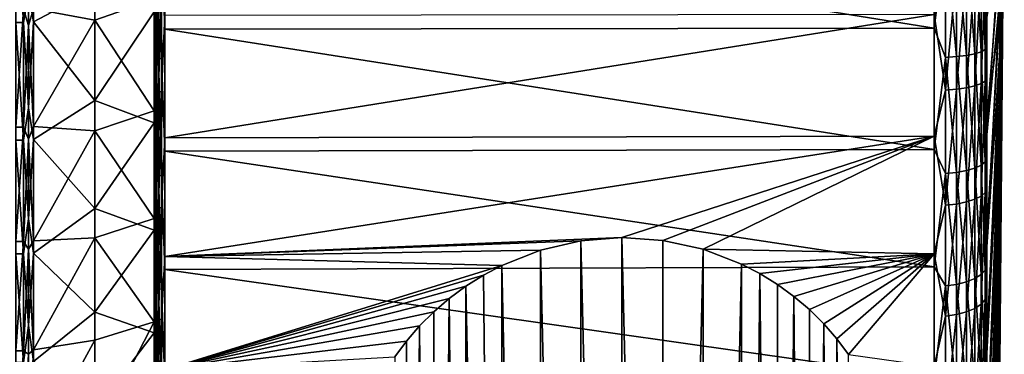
# Model space of a CAD drawing. Header units: metres. Extents: x -25 to 70, y -235 to 25.
# Tile 78 of 89: x 51.07 to 69.6, y -9.75 to -3.47. Entities that reach past the tile are written whole.
import ezdxf

# ---------------------------------------------------------------- set-up
doc = ezdxf.new("R2010")
doc.units = ezdxf.units.M
doc.layers.add('solid_10481012', color=7, linetype='CONTINUOUS')

msp = doc.modelspace()

# ---------------------------------------------------------------- linework, layer by layer
at = {"layer": 'solid_10481012'}
for points in [[(69.598061, 0, 88), (69.515488, -3.319865, 97.38398), (69.515488, -4.314991, 96.970032)], [(69.598061, 0, 88), (69.515488, -4.314991, 96.970032), (69.515488, -5.259527, 96.45092)], [(69.598061, 0, 88), (69.515488, -5.259527, 96.45092), (69.515488, -6.142401, 95.832726)], [(69.598061, 0, 88), (69.515488, -6.142401, 95.832726), (69.515488, -6.95326, 95.122696)], [(69.598061, 0, 88), (69.515488, -6.95326, 95.122696), (69.515488, -7.682599, 94.329163)], [(69.598061, 0, 88), (69.515488, -7.682599, 94.329163), (69.515488, -8.321866, 93.461426)], [(69.598061, 0, 88), (69.515488, -8.321866, 93.461426), (69.515488, -8.863566, 92.529663)], [(69.598061, 0, 88), (69.515488, -8.863566, 92.529663), (69.515488, -9.301351, 91.544785)], [(69.598061, 0, 88), (69.515488, -9.301351, 91.544785), (69.515488, -9.630085, 90.518356)], [(69.598061, 0, 88), (69.515488, -9.630085, 90.518356), (69.515488, -9.845915, 89.462395)], [(69.598061, 0, 88), (69.515488, -9.845915, 89.462395), (69.515488, -9.94631, 88.38929)], [(69.598061, 0, 88), (69.515488, -9.94631, 88.38929), (69.515488, -9.930095, 87.311623)], [(69.598061, 0, 88), (69.515488, -9.930095, 87.311623), (69.515488, -9.797458, 86.242027)], [(69.598061, 0, 88), (69.515488, -9.797458, 86.242027), (69.515488, -9.549954, 85.193039)], [(69.598061, 0, 88), (69.515488, -9.549954, 85.193039), (69.515488, -9.190487, 84.176964)], [(69.598061, 0, 88), (69.515488, -9.190487, 84.176964), (69.515488, -8.723269, 83.205711)], [(69.598061, 0, 88), (69.515488, -8.723269, 83.205711), (69.515488, -8.153778, 82.290665)], [(69.515488, -7.488693, 81.442551), (69.598061, 0, 88), (69.515488, -8.153778, 82.290665)], [(69.515488, -6.735809, 80.671326), (69.598061, 0, 88), (69.515488, -7.488693, 81.442551)], [(69.515488, -5.903954, 79.986015), (69.598061, 0, 88), (69.515488, -6.735809, 80.671326)], [(69.515488, -5.002881, 79.394661), (69.598061, 0, 88), (69.515488, -5.903954, 79.986015)], [(69.515488, -4.043153, 78.904198), (69.598061, 0, 88), (69.515488, -5.002881, 79.394661)], [(69.515488, -3.036023, 78.520378), (69.598061, 0, 88), (69.515488, -4.043153, 78.904198)], [(51.138058, -3.516376, 68.05764), (50.998062, -3.516376, 68.05764), (50.998062, -1.26143, 67.78933)], [(51.138058, -1.26143, 67.78933), (51.138058, -3.516376, 68.05764), (50.998062, -1.26143, 67.78933)], [(51.236229, -2.973629, 67.979362), (51.138058, -3.516376, 68.05764), (51.138058, -1.26143, 67.78933)], [(51.236229, -2.973629, 67.979362), (51.330578, -1.259028, 67.827805), (51.330578, -3.509681, 68.095612)], [(51.330578, -3.509681, 68.095612), (51.330578, -1.259028, 67.827805), (52.480213, -2.893145, 68.52124)], [(53.598061, -1.276983, 67.53981), (53.607693, -1.277011, 67.53981), (53.607693, -3.559797, 67.81144)], [(53.598061, -1.276983, 67.53981), (53.607693, -3.559797, 67.81144), (53.598061, -3.559783, 67.81144)], [(53.598061, -3.318078, 69.182182), (53.598061, -1.276983, 67.53981), (53.598061, -3.559783, 67.81144)], [(53.607693, -1.277011, 67.53981), (53.598061, -1.280086, 67.478577), (53.598061, -3.569817, 67.750954)], [(53.607693, -3.559797, 67.81144), (53.607693, -1.277011, 67.53981), (53.598061, -3.569817, 67.750954)], [(53.598061, -1.280086, 67.478577), (53.598061, -1.296145, 67.24218), (53.598061, -3.612202, 67.517838)], [(53.598061, -3.569817, 67.750954), (53.598061, -1.280086, 67.478577), (53.598061, -3.612202, 67.517838)], [(53.60796, -1.943136, 67.230316), (53.598061, -3.612202, 67.517838), (53.598061, -1.296145, 67.24218)], [(51.236229, -3.574651, 107.922104), (51.236229, -1.399738, 108.191811), (51.138058, -3.267495, 107.984642)], [(51.236229, -3.574651, 107.922104), (51.330578, -3.261274, 107.946594), (51.236229, -1.399738, 108.191811)], [(51.330578, -3.261274, 107.946594), (52.480213, -3.4779, 107.382896), (52.480213, -1.361852, 107.645294)], [(52.480213, -1.361852, 107.645294), (52.480213, -3.4779, 107.382896), (53.598061, -3.083253, 106.857719)], [(53.73777, -1.955112, 67.102318), (53.799809, -1.30804, 67.042542), (53.799809, -3.646306, 67.32077)], [(68.277069, -1.30017, 67.16864), (68.277069, -3.624367, 67.44519), (53.799809, -1.30804, 67.042542)], [(68.277069, -3.624367, 67.44519), (53.799809, -3.646306, 67.32077), (53.799809, -1.30804, 67.042542)], [(68.493538, -1.94182, 67.244385), (68.277069, -3.624367, 67.44519), (68.277069, -1.30017, 67.16864)], [(53.60796, -1.943136, 67.230316), (53.60796, -4.177343, 67.562157), (53.598061, -3.612202, 67.517838)], [(53.636707, -4.188565, 67.507256), (53.60796, -4.177343, 67.562157), (53.60796, -1.943136, 67.230316)], [(53.636707, -1.948356, 67.174522), (53.636707, -4.188565, 67.507256), (53.60796, -1.943136, 67.230316)], [(53.681458, -4.19744, 67.463837), (53.636707, -4.188565, 67.507256), (53.636707, -1.948356, 67.174522)], [(53.681458, -1.952484, 67.130394), (53.681458, -4.19744, 67.463837), (53.636707, -1.948356, 67.174522)], [(53.73777, -4.203088, 67.436203), (53.681458, -4.19744, 67.463837), (53.681458, -1.952484, 67.130394)], [(53.73777, -1.955112, 67.102318), (53.73777, -4.203088, 67.436203), (53.681458, -1.952484, 67.130394)], [(53.73777, -1.955112, 67.102318), (53.799809, -3.646306, 67.32077), (53.73777, -4.203088, 67.436203)], [(68.493538, -1.94182, 67.244385), (68.493538, -4.174513, 67.576004), (68.277069, -3.624367, 67.44519)], [(68.699493, -1.93511, 67.316109), (68.699493, -4.160088, 67.646584), (68.493538, -1.94182, 67.244385)], [(68.699493, -4.160088, 67.646584), (68.493538, -4.174513, 67.576004), (68.493538, -1.94182, 67.244385)], [(68.884933, -1.924398, 67.430603), (68.884933, -4.137061, 67.759247), (68.699493, -1.93511, 67.316109)], [(68.884933, -4.137061, 67.759247), (68.699493, -4.160088, 67.646584), (68.699493, -1.93511, 67.316109)], [(69.041008, -1.910195, 67.582413), (69.041008, -4.106527, 67.90863), (68.884933, -1.924398, 67.430603)], [(69.041008, -4.106527, 67.90863), (68.884933, -4.137061, 67.759247), (68.884933, -1.924398, 67.430603)], [(69.160301, -1.893177, 67.76432), (69.160301, -4.069942, 68.087631), (69.041008, -1.910195, 67.582413)], [(69.160301, -4.069942, 68.087631), (69.041008, -4.106527, 67.90863), (69.041008, -1.910195, 67.582413)], [(69.237129, -1.874154, 67.967651), (69.237129, -4.029045, 68.287712), (69.160301, -1.893177, 67.76432)], [(69.237129, -4.029045, 68.287712), (69.160301, -4.069942, 68.087631), (69.160301, -1.893177, 67.76432)], [(69.237129, -1.874154, 67.967651), (69.267792, -3.456486, 68.397293), (69.237129, -4.029045, 68.287712)], [(69.515488, -1.993298, 78.247696), (69.267792, -5.62956, 68.907555), (69.267792, -3.456486, 68.397293)], [(69.515488, -1.993298, 78.247696), (69.515488, -3.036023, 78.520378), (69.267792, -5.62956, 68.907555)], [(69.515488, -2.285817, 97.687912), (69.267792, -3.211844, 107.644272), (69.267792, -5.39111, 107.16114)], [(69.515488, -3.319865, 97.38398), (69.515488, -2.285817, 97.687912), (69.267792, -5.39111, 107.16114)], [(53.60796, -4.790372, 108.302902), (53.60796, -2.567161, 108.70182), (53.598061, -3.355601, 108.525764)], [(53.636707, -2.574057, 108.757431), (53.60796, -2.567161, 108.70182), (53.60796, -4.790372, 108.302902)], [(53.636707, -4.803241, 108.357445), (53.636707, -2.574057, 108.757431), (53.60796, -4.790372, 108.302902)], [(53.681458, -2.579511, 108.801407), (53.636707, -2.574057, 108.757431), (53.636707, -4.803241, 108.357445)], [(53.681458, -4.813418, 108.400574), (53.681458, -2.579511, 108.801407), (53.636707, -4.803241, 108.357445)], [(53.73777, -2.582982, 108.829399), (53.681458, -2.579511, 108.801407), (53.681458, -4.813418, 108.400574)], [(53.73777, -4.819895, 108.428024), (53.73777, -2.582982, 108.829399), (53.681458, -4.813418, 108.400574)], [(53.73777, -4.819895, 108.428024), (53.799809, -3.388229, 108.723076), (53.73777, -2.582982, 108.829399)], [(68.493538, -4.787127, 108.289146), (68.493538, -2.565422, 108.68779), (68.277069, -3.367843, 108.598389)], [(68.699493, -2.556557, 108.616302), (68.493538, -2.565422, 108.68779), (68.493538, -4.787127, 108.289146)], [(68.699493, -4.770585, 108.21904), (68.699493, -2.556557, 108.616302), (68.493538, -4.787127, 108.289146)], [(68.884933, -2.542406, 108.50219), (68.699493, -2.556557, 108.616302), (68.699493, -4.770585, 108.21904)], [(68.884933, -4.744178, 108.107117), (68.884933, -2.542406, 108.50219), (68.699493, -4.770585, 108.21904)], [(69.041008, -2.523642, 108.350868), (68.884933, -2.542406, 108.50219), (68.884933, -4.744178, 108.107117)], [(69.041008, -4.709164, 107.958717), (69.041008, -2.523642, 108.350868), (68.884933, -4.744178, 108.107117)], [(69.160301, -2.501158, 108.169563), (69.041008, -2.523642, 108.350868), (69.041008, -4.709164, 107.958717)], [(69.160301, -4.667209, 107.780907), (69.160301, -2.501158, 108.169563), (69.041008, -4.709164, 107.958717)], [(69.237129, -2.476026, 107.966888), (69.160301, -2.501158, 108.169563), (69.160301, -4.667209, 107.780907)], [(69.237129, -4.620312, 107.582138), (69.237129, -2.476026, 107.966888), (69.160301, -4.667209, 107.780907)], [(69.237129, -4.620312, 107.582138), (69.267792, -3.211844, 107.644272), (69.237129, -2.476026, 107.966888)], [(51.330578, -3.509681, 68.095612), (52.480213, -2.893145, 68.52124), (52.480213, -4.98221, 68.948227)], [(52.480213, -4.98221, 68.948227), (52.480213, -2.893145, 68.52124), (53.598061, -3.318078, 69.182182)], [(51.236229, -2.973629, 67.979362), (51.236229, -5.12081, 68.418228), (51.138058, -3.516376, 68.05764)], [(51.236229, -2.973629, 67.979362), (51.330578, -3.509681, 68.095612), (51.236229, -5.12081, 68.418228)], [(52.480213, -3.4779, 107.382896), (53.598061, -5.175247, 106.393936), (53.598061, -3.083253, 106.857719)], [(53.598061, -3.083253, 106.857719), (53.598061, -5.552225, 107.733795), (53.598061, -3.307836, 108.231369)], [(53.598061, -3.083253, 106.857719), (53.598061, -5.175247, 106.393936), (53.598061, -5.552225, 107.733795)], [(69.515488, -3.036023, 78.520378), (69.267792, -7.731838, 69.657913), (69.267792, -5.62956, 68.907555)], [(69.515488, -3.036023, 78.520378), (69.515488, -4.043153, 78.904198), (69.267792, -7.731838, 69.657913)], [(51.138058, -3.267495, 107.984642), (50.998062, -3.267495, 107.984642), (50.998062, -5.484519, 107.493141)], [(51.138058, -5.484519, 107.493141), (51.138058, -3.267495, 107.984642), (50.998062, -5.484519, 107.493141)], [(51.236229, -3.574651, 107.922104), (51.138058, -3.267495, 107.984642), (51.138058, -5.484519, 107.493141)], [(51.236229, -3.574651, 107.922104), (51.330578, -5.474078, 107.456032), (51.330578, -3.261274, 107.946594)], [(51.330578, -3.261274, 107.946594), (51.330578, -5.474078, 107.456032), (52.480213, -3.4779, 107.382896)], [(52.480213, -4.98221, 68.948227), (53.598061, -3.318078, 69.182182), (53.598061, -5.404157, 69.672012)], [(53.607693, -3.307827, 108.231369), (53.607693, -5.55221, 107.733803), (53.598061, -3.318623, 108.291733)], [(53.598061, -5.552225, 107.733795), (53.607693, -5.55221, 107.733803), (53.607693, -3.307827, 108.231369)], [(53.598061, -3.307836, 108.231369), (53.598061, -5.552225, 107.733795), (53.607693, -3.307827, 108.231369)], [(53.598061, -5.404157, 69.672012), (53.598061, -3.318078, 69.182182), (53.598061, -3.559783, 67.81144)], [(53.598061, -3.318623, 108.291733), (53.598061, -5.569812, 107.792542), (53.598061, -3.355601, 108.525764)], [(53.607693, -5.55221, 107.733803), (53.598061, -5.569812, 107.792542), (53.598061, -3.318623, 108.291733)], [(69.237129, -4.620312, 107.582138), (69.267792, -5.39111, 107.16114), (69.267792, -3.211844, 107.644272)], [(69.515488, -3.319865, 97.38398), (69.267792, -5.39111, 107.16114), (69.267792, -7.502579, 106.43705)], [(69.515488, -4.314991, 96.970032), (69.515488, -3.319865, 97.38398), (69.267792, -7.502579, 106.43705)], [(51.138058, -5.727101, 68.576744), (50.998062, -5.727101, 68.576744), (50.998062, -3.516376, 68.05764)], [(51.138058, -3.516376, 68.05764), (51.138058, -5.727101, 68.576744), (50.998062, -3.516376, 68.05764)], [(51.236229, -5.12081, 68.418228), (51.138058, -5.727101, 68.576744), (51.138058, -3.516376, 68.05764)], [(51.236229, -5.12081, 68.418228), (51.330578, -3.509681, 68.095612), (51.330578, -5.716198, 68.613724)], [(51.330578, -5.474078, 107.456032), (52.480213, -5.553171, 106.893242), (52.480213, -3.4779, 107.382896)], [(51.330578, -5.716198, 68.613724), (51.330578, -3.509681, 68.095612), (52.480213, -4.98221, 68.948227)], [(52.480213, -3.4779, 107.382896), (52.480213, -5.553171, 106.893242), (53.598061, -5.175247, 106.393936)], [(53.598061, -5.569812, 107.792542), (53.598061, -5.632731, 108.020973), (53.598061, -3.355601, 108.525764)], [(53.60796, -4.790372, 108.302902), (53.598061, -3.355601, 108.525764), (53.598061, -5.632731, 108.020973)], [(53.73777, -4.819895, 108.428024), (53.799809, -5.687173, 108.213417), (53.799809, -3.388229, 108.723076)], [(68.277069, -3.367843, 108.598389), (53.799809, -3.388229, 108.723076), (53.799809, -5.687173, 108.213417)], [(68.277069, -5.652955, 108.091797), (68.277069, -3.367843, 108.598389), (53.799809, -5.687173, 108.213417)], [(68.493538, -4.787127, 108.289146), (68.277069, -3.367843, 108.598389), (68.277069, -5.652955, 108.091797)], [(69.237129, -4.029045, 68.287712), (69.267792, -3.456486, 68.397293), (69.267792, -5.62956, 68.907555)], [(51.236229, -5.707655, 107.418831), (51.236229, -3.574651, 107.922104), (51.138058, -5.484519, 107.493141)], [(51.236229, -5.707655, 107.418831), (51.330578, -5.474078, 107.456032), (51.236229, -3.574651, 107.922104)], [(53.598061, -3.559783, 67.81144), (53.607693, -3.559797, 67.81144), (53.607693, -5.797791, 68.336945)], [(53.598061, -3.559783, 67.81144), (53.607693, -5.797791, 68.336945), (53.598061, -5.797798, 68.336952)], [(53.598061, -5.404157, 69.672012), (53.598061, -3.559783, 67.81144), (53.598061, -5.797798, 68.336952)], [(53.607693, -3.559797, 67.81144), (53.598061, -3.569817, 67.750954), (53.598061, -5.814611, 68.277985)], [(53.607693, -5.797791, 68.336945), (53.607693, -3.559797, 67.81144), (53.598061, -5.814611, 68.277985)], [(53.598061, -3.569817, 67.750954), (53.598061, -3.612202, 67.517838), (53.598061, -5.882872, 68.051094)], [(53.598061, -5.814611, 68.277985), (53.598061, -3.569817, 67.750954), (53.598061, -5.882872, 68.051094)], [(53.60796, -4.177343, 67.562157), (53.598061, -5.882872, 68.051094), (53.598061, -3.612202, 67.517838)], [(53.73777, -4.203088, 67.436203), (53.799809, -3.646306, 67.32077), (53.799809, -5.938718, 67.859055)], [(68.277069, -3.624367, 67.44519), (68.277069, -5.902986, 67.98024), (53.799809, -3.646306, 67.32077)], [(68.277069, -5.902986, 67.98024), (53.799809, -5.938718, 67.859055), (53.799809, -3.646306, 67.32077)], [(68.493538, -4.174513, 67.576004), (68.277069, -5.902986, 67.98024), (68.277069, -3.624367, 67.44519)], [(69.160301, -4.069942, 68.087631), (69.160301, -6.198989, 68.644394), (69.041008, -4.106527, 67.90863)], [(69.237129, -4.029045, 68.287712), (69.237129, -6.1367, 68.838882), (69.160301, -4.069942, 68.087631)], [(69.237129, -6.1367, 68.838882), (69.160301, -6.198989, 68.644394), (69.160301, -4.069942, 68.087631)], [(69.237129, -4.029045, 68.287712), (69.267792, -5.62956, 68.907555), (69.237129, -6.1367, 68.838882)], [(69.515488, -4.043153, 78.904198), (69.267792, -9.736884, 70.638939), (69.267792, -7.731838, 69.657913)], [(69.515488, -4.043153, 78.904198), (69.515488, -5.002881, 79.394661), (69.267792, -9.736884, 70.638939)], [(53.60796, -4.177343, 67.562157), (53.60796, -6.362575, 68.133614), (53.598061, -5.882872, 68.051094)], [(53.636707, -6.379667, 68.080254), (53.60796, -6.362575, 68.133614), (53.60796, -4.177343, 67.562157)], [(53.636707, -4.188565, 67.507256), (53.636707, -6.379667, 68.080254), (53.60796, -4.177343, 67.562157)], [(53.681458, -6.393184, 68.03804), (53.636707, -6.379667, 68.080254), (53.636707, -4.188565, 67.507256)], [(53.681458, -4.19744, 67.463837), (53.681458, -6.393184, 68.03804), (53.636707, -4.188565, 67.507256)], [(53.73777, -6.401787, 68.011185), (53.681458, -6.393184, 68.03804), (53.681458, -4.19744, 67.463837)], [(53.73777, -4.203088, 67.436203), (53.73777, -6.401787, 68.011185), (53.681458, -4.19744, 67.463837)], [(53.73777, -4.203088, 67.436203), (53.799809, -5.938718, 67.859055), (53.73777, -6.401787, 68.011185)], [(68.493538, -4.174513, 67.576004), (68.493538, -6.358265, 68.147072), (68.277069, -5.902986, 67.98024)], [(68.699493, -4.160088, 67.646584), (68.699493, -6.336293, 68.215675), (68.493538, -4.174513, 67.576004)], [(68.699493, -6.336293, 68.215675), (68.493538, -6.358265, 68.147072), (68.493538, -4.174513, 67.576004)], [(68.884933, -4.137061, 67.759247), (68.884933, -6.301219, 68.325188), (68.699493, -4.160088, 67.646584)], [(68.884933, -6.301219, 68.325188), (68.699493, -6.336293, 68.215675), (68.699493, -4.160088, 67.646584)], [(69.041008, -4.106527, 67.90863), (69.041008, -6.254714, 68.470398), (68.884933, -4.137061, 67.759247)], [(69.041008, -6.254714, 68.470398), (68.884933, -6.301219, 68.325188), (68.884933, -4.137061, 67.759247)], [(69.160301, -6.198989, 68.644394), (69.041008, -6.254714, 68.470398), (69.041008, -4.106527, 67.90863)], [(69.515488, -4.314991, 96.970032), (69.267792, -7.502579, 106.43705), (69.267792, -9.519699, 105.481102)], [(69.515488, -5.259527, 96.45092), (69.515488, -4.314991, 96.970032), (69.267792, -9.519699, 105.481102)], [(69.237129, -4.620312, 107.582138), (69.160301, -4.667209, 107.780907), (69.160301, -6.778542, 107.160332)], [(69.237129, -6.710429, 106.967804), (69.237129, -4.620312, 107.582138), (69.160301, -6.778542, 107.160332)], [(69.237129, -6.710429, 106.967804), (69.267792, -5.39111, 107.16114), (69.237129, -4.620312, 107.582138)], [(53.60796, -6.957421, 107.665955), (53.60796, -4.790372, 108.302902), (53.598061, -5.632731, 108.020973)], [(53.636707, -4.803241, 108.357445), (53.60796, -4.790372, 108.302902), (53.60796, -6.957421, 107.665955)], [(53.636707, -6.976111, 107.718788), (53.636707, -4.803241, 108.357445), (53.60796, -6.957421, 107.665955)], [(53.681458, -4.813418, 108.400574), (53.636707, -4.803241, 108.357445), (53.636707, -6.976111, 107.718788)], [(53.681458, -6.990892, 107.760567), (53.681458, -4.813418, 108.400574), (53.636707, -6.976111, 107.718788)], [(53.73777, -4.819895, 108.428024), (53.681458, -4.813418, 108.400574), (53.681458, -6.990892, 107.760567)], [(68.493538, -6.952708, 107.652634), (68.493538, -4.787127, 108.289146), (68.277069, -5.652955, 108.091797)], [(68.699493, -4.770585, 108.21904), (68.493538, -4.787127, 108.289146), (68.493538, -6.952708, 107.652634)], [(68.699493, -6.928682, 107.584724), (68.699493, -4.770585, 108.21904), (68.493538, -6.952708, 107.652634)], [(68.884933, -4.744178, 108.107117), (68.699493, -4.770585, 108.21904), (68.699493, -6.928682, 107.584724)], [(68.884933, -6.89033, 107.476311), (68.884933, -4.744178, 108.107117), (68.699493, -6.928682, 107.584724)], [(69.041008, -4.709164, 107.958717), (68.884933, -4.744178, 108.107117), (68.884933, -6.89033, 107.476311)], [(69.041008, -6.839476, 107.332573), (69.041008, -4.709164, 107.958717), (68.884933, -6.89033, 107.476311)], [(69.160301, -4.667209, 107.780907), (69.041008, -4.709164, 107.958717), (69.041008, -6.839476, 107.332573)], [(69.160301, -6.778542, 107.160332), (69.160301, -4.667209, 107.780907), (69.041008, -6.839476, 107.332573)], [(51.330578, -5.716198, 68.613724), (52.480213, -4.98221, 68.948227), (52.480213, -7.012863, 69.598587)], [(52.480213, -7.012863, 69.598587), (52.480213, -4.98221, 68.948227), (53.598061, -5.404157, 69.672012)], [(53.73777, -7.000299, 107.787155), (53.73777, -4.819895, 108.428024), (53.681458, -6.990892, 107.760567)], [(53.73777, -7.000299, 107.787155), (53.799809, -5.687173, 108.213417), (53.73777, -4.819895, 108.428024)], [(69.515488, -5.002881, 79.394661), (69.267792, -11.619483, 71.83828), (69.267792, -9.736884, 70.638939)], [(69.515488, -5.002881, 79.394661), (69.515488, -5.903954, 79.986015), (69.267792, -11.619483, 71.83828)], [(51.236229, -5.12081, 68.418228), (51.236229, -7.207953, 69.086678), (51.138058, -5.727101, 68.576744)], [(51.236229, -5.12081, 68.418228), (51.330578, -5.716198, 68.613724), (51.236229, -7.207953, 69.086678)], [(52.480213, -5.553171, 106.893242), (53.598061, -7.202169, 105.698837), (53.598061, -5.175247, 106.393936)], [(53.598061, -5.175247, 106.393936), (53.598061, -7.726812, 106.98806), (53.598061, -5.552225, 107.733795)], [(53.598061, -5.175247, 106.393936), (53.598061, -7.202169, 105.698837), (53.598061, -7.726812, 106.98806)], [(69.515488, -5.259527, 96.45092), (69.267792, -9.519699, 105.481102), (69.267792, -11.417103, 104.305313)], [(69.515488, -6.142401, 95.832726), (69.515488, -5.259527, 96.45092), (69.267792, -11.417103, 104.305313)], [(51.138058, -5.484519, 107.493141), (50.998062, -5.484519, 107.493141), (50.998062, -7.632573, 106.7565)], [(51.138058, -7.632573, 106.7565), (51.138058, -5.484519, 107.493141), (50.998062, -7.632573, 106.7565)], [(51.236229, -5.707655, 107.418831), (51.138058, -5.484519, 107.493141), (51.138058, -7.632573, 106.7565)], [(51.236229, -5.707655, 107.418831), (51.330578, -7.618042, 106.720795), (51.330578, -5.474078, 107.456032)], [(51.330578, -5.474078, 107.456032), (51.330578, -7.618042, 106.720795), (52.480213, -5.553171, 106.893242)], [(51.330578, -7.618042, 106.720795), (52.480213, -7.563337, 106.182091), (52.480213, -5.553171, 106.893242)], [(52.480213, -7.012863, 69.598587), (53.598061, -5.404157, 69.672012), (53.598061, -7.422265, 70.392334)], [(52.480213, -5.553171, 106.893242), (52.480213, -7.563337, 106.182091), (53.598061, -7.202169, 105.698837)], [(53.598061, -7.422265, 70.392334), (53.598061, -5.404157, 69.672012), (53.598061, -5.797798, 68.336952)], [(53.607693, -5.55221, 107.733803), (53.607693, -7.726812, 106.98806), (53.598061, -5.569812, 107.792542)], [(53.598061, -7.726812, 106.98806), (53.607693, -7.726812, 106.98806), (53.607693, -5.55221, 107.733803)], [(53.598061, -5.552225, 107.733795), (53.598061, -7.726812, 106.98806), (53.607693, -5.55221, 107.733803)], [(69.237129, -6.710429, 106.967804), (69.267792, -7.502579, 106.43705), (69.267792, -5.39111, 107.16114)], [(51.138058, -7.865805, 69.340103), (50.998062, -7.865805, 69.340103), (50.998062, -5.727101, 68.576744)], [(51.138058, -5.727101, 68.576744), (51.138058, -7.865805, 69.340103), (50.998062, -5.727101, 68.576744)], [(51.236229, -7.773742, 106.687897), (51.236229, -5.707655, 107.418831), (51.138058, -7.632573, 106.7565)], [(51.236229, -7.207953, 69.086678), (51.138058, -7.865805, 69.340103), (51.138058, -5.727101, 68.576744)], [(51.236229, -7.773742, 106.687897), (51.330578, -7.618042, 106.720795), (51.236229, -5.707655, 107.418831)], [(51.236229, -7.207953, 69.086678), (51.330578, -5.716198, 68.613724), (51.330578, -7.85083, 69.375633)], [(51.330578, -7.85083, 69.375633), (51.330578, -5.716198, 68.613724), (52.480213, -7.012863, 69.598587)], [(53.598061, -5.569812, 107.792542), (53.598061, -7.750937, 107.044434), (53.598061, -5.632731, 108.020973)], [(53.607693, -7.726812, 106.98806), (53.598061, -7.750937, 107.044434), (53.598061, -5.569812, 107.792542)], [(53.598061, -7.750937, 107.044434), (53.598061, -7.839056, 107.264381), (53.598061, -5.632731, 108.020973)], [(53.60796, -6.957421, 107.665955), (53.598061, -5.632731, 108.020973), (53.598061, -7.839056, 107.264381)], [(53.73777, -7.000299, 107.787155), (53.799809, -7.914598, 107.449554), (53.799809, -5.687173, 108.213417)], [(68.277069, -5.652955, 108.091797), (53.799809, -5.687173, 108.213417), (53.799809, -7.914598, 107.449554)], [(62.398064, -7.557591, 107.510597), (68.277069, -5.652955, 108.091797), (53.799809, -7.914598, 107.449554)], [(63.171322, -7.611321, 107.482452), (68.277069, -5.652955, 108.091797), (62.398064, -7.557591, 107.510597)], [(63.171322, -7.611321, 107.482452), (63.928596, -7.779353, 107.408852), (68.277069, -5.652955, 108.091797)], [(63.928596, -7.779353, 107.408852), (68.277069, -7.866977, 107.332535), (68.277069, -5.652955, 108.091797)], [(68.493538, -6.952708, 107.652634), (68.277069, -5.652955, 108.091797), (68.277069, -7.866977, 107.332535)], [(69.237129, -6.1367, 68.838882), (69.267792, -5.62956, 68.907555), (69.267792, -7.731838, 69.657913)], [(53.607693, -5.797791, 68.336945), (53.598061, -5.814611, 68.277985), (53.598061, -7.986311, 69.053062)], [(53.607693, -7.962914, 69.109741), (53.607693, -5.797791, 68.336945), (53.598061, -7.986311, 69.053062)], [(53.598061, -5.797798, 68.336952), (53.607693, -5.797791, 68.336945), (53.607693, -7.962914, 69.109741)], [(53.598061, -5.797798, 68.336952), (53.607693, -7.962914, 69.109741), (53.598061, -7.962914, 69.109741)], [(53.598061, -7.422265, 70.392334), (53.598061, -5.797798, 68.336952), (53.598061, -7.962914, 69.109741)], [(53.598061, -5.814611, 68.277985), (53.598061, -5.882872, 68.051094), (53.598061, -8.079524, 68.835228)], [(53.598061, -7.986311, 69.053062), (53.598061, -5.814611, 68.277985), (53.598061, -8.079524, 68.835228)], [(53.60796, -6.362575, 68.133614), (53.598061, -8.079524, 68.835228), (53.598061, -5.882872, 68.051094)], [(68.277069, -5.902986, 67.98024), (68.277069, -8.107371, 68.767044), (53.799809, -5.938718, 67.859055)], [(68.493538, -6.358265, 68.147072), (68.277069, -8.107371, 68.767044), (68.277069, -5.902986, 67.98024)], [(69.515488, -5.903954, 79.986015), (69.267792, -13.35596, 73.240875), (69.267792, -11.619483, 71.83828)], [(69.515488, -5.903954, 79.986015), (69.515488, -6.735809, 80.671326), (69.267792, -13.35596, 73.240875)], [(53.73777, -6.401787, 68.011185), (53.799809, -5.938718, 67.859055), (53.799809, -8.156446, 68.65062)], [(68.277069, -8.107371, 68.767044), (53.799809, -8.156446, 68.65062), (53.799809, -5.938718, 67.859055)], [(69.041008, -6.254714, 68.470398), (69.041008, -8.329569, 69.261139), (68.884933, -6.301219, 68.325188)], [(69.160301, -6.198989, 68.644394), (69.160301, -8.25536, 69.428085), (69.041008, -6.254714, 68.470398)], [(69.160301, -8.25536, 69.428085), (69.041008, -8.329569, 69.261139), (69.041008, -6.254714, 68.470398)], [(69.237129, -6.1367, 68.838882), (69.237129, -8.172407, 69.6147), (69.160301, -6.198989, 68.644394)], [(69.237129, -8.172407, 69.6147), (69.160301, -8.25536, 69.428085), (69.160301, -6.198989, 68.644394)], [(69.237129, -6.1367, 68.838882), (69.267792, -7.731838, 69.657913), (69.237129, -8.172407, 69.6147)], [(69.515488, -6.142401, 95.832726), (69.267792, -11.417103, 104.305313), (69.267792, -13.17093, 102.924477)], [(69.515488, -6.95326, 95.122696), (69.515488, -6.142401, 95.832726), (69.267792, -13.17093, 102.924477)], [(53.60796, -6.362575, 68.133614), (53.60796, -8.473211, 68.937988), (53.598061, -8.079524, 68.835228)], [(53.636707, -8.495973, 68.886787), (53.60796, -8.473211, 68.937988), (53.60796, -6.362575, 68.133614)], [(53.636707, -6.379667, 68.080254), (53.636707, -8.495973, 68.886787), (53.60796, -6.362575, 68.133614)], [(53.681458, -8.513974, 68.846283), (53.636707, -8.495973, 68.886787), (53.636707, -6.379667, 68.080254)], [(53.681458, -6.393184, 68.03804), (53.681458, -8.513974, 68.846283), (53.636707, -6.379667, 68.080254)], [(53.73777, -8.525431, 68.820511), (53.681458, -8.513974, 68.846283), (53.681458, -6.393184, 68.03804)], [(53.73777, -6.401787, 68.011185), (53.73777, -8.525431, 68.820511), (53.681458, -6.393184, 68.03804)], [(53.73777, -6.401787, 68.011185), (53.799809, -8.156446, 68.65062), (53.73777, -8.525431, 68.820511)], [(68.493538, -6.358265, 68.147072), (68.493538, -8.467471, 68.950905), (68.277069, -8.107371, 68.767044)], [(68.699493, -6.336293, 68.215675), (68.699493, -8.438211, 69.016731), (68.493538, -6.358265, 68.147072)], [(68.699493, -8.438211, 69.016731), (68.493538, -8.467471, 68.950905), (68.493538, -6.358265, 68.147072)], [(68.884933, -6.301219, 68.325188), (68.884933, -8.391502, 69.121811), (68.699493, -6.336293, 68.215675)], [(68.884933, -8.391502, 69.121811), (68.699493, -8.438211, 69.016731), (68.699493, -6.336293, 68.215675)], [(69.041008, -8.329569, 69.261139), (68.884933, -8.391502, 69.121811), (68.884933, -6.301219, 68.325188)], [(69.041008, -6.839476, 107.332573), (68.884933, -6.89033, 107.476311), (68.884933, -8.955698, 106.617165)], [(69.041008, -8.889601, 106.479767), (69.041008, -6.839476, 107.332573), (68.884933, -8.955698, 106.617165)], [(69.160301, -6.778542, 107.160332), (69.041008, -6.839476, 107.332573), (69.041008, -8.889601, 106.479767)], [(69.160301, -8.810402, 106.315125), (69.160301, -6.778542, 107.160332), (69.041008, -8.889601, 106.479767)], [(69.237129, -6.710429, 106.967804), (69.160301, -6.778542, 107.160332), (69.160301, -8.810402, 106.315125)], [(69.237129, -8.721872, 106.131088), (69.237129, -6.710429, 106.967804), (69.160301, -8.810402, 106.315125)], [(69.237129, -8.721872, 106.131088), (69.267792, -7.502579, 106.43705), (69.237129, -6.710429, 106.967804)], [(69.515488, -6.735809, 80.671326), (69.267792, -14.924479, 74.829071), (69.267792, -13.35596, 73.240875)], [(69.515488, -6.735809, 80.671326), (69.515488, -7.488693, 81.442551), (69.267792, -14.924479, 74.829071)], [(51.330578, -7.85083, 69.375633), (52.480213, -7.012863, 69.598587), (52.480213, -8.961296, 70.464676)], [(52.480213, -8.961296, 70.464676), (52.480213, -7.012863, 69.598587), (53.598061, -7.422265, 70.392334)], [(53.60796, -9.0429, 106.798447), (53.60796, -6.957421, 107.665955), (53.598061, -7.839056, 107.264381)], [(53.636707, -6.976111, 107.718788), (53.60796, -6.957421, 107.665955), (53.60796, -9.0429, 106.798447)], [(53.636707, -9.067192, 106.848946), (53.636707, -6.976111, 107.718788), (53.60796, -9.0429, 106.798447)], [(53.681458, -6.990892, 107.760567), (53.636707, -6.976111, 107.718788), (53.636707, -9.067192, 106.848946)], [(53.681458, -9.086404, 106.888878), (53.681458, -6.990892, 107.760567), (53.636707, -9.067192, 106.848946)], [(53.73777, -7.000299, 107.787155), (53.681458, -6.990892, 107.760567), (53.681458, -9.086404, 106.888878)], [(53.73777, -9.098631, 106.914299), (53.73777, -7.000299, 107.787155), (53.681458, -9.086404, 106.888878)], [(53.73777, -9.098631, 106.914299), (53.799809, -7.914598, 107.449554), (53.73777, -7.000299, 107.787155)], [(68.493538, -9.036775, 106.785713), (68.493538, -6.952708, 107.652634), (68.277069, -7.866977, 107.332535)], [(68.699493, -6.928682, 107.584724), (68.493538, -6.952708, 107.652634), (68.493538, -9.036775, 106.785713)], [(68.699493, -9.005548, 106.720795), (68.699493, -6.928682, 107.584724), (68.493538, -9.036775, 106.785713)], [(68.884933, -6.89033, 107.476311), (68.699493, -6.928682, 107.584724), (68.699493, -9.005548, 106.720795)], [(68.884933, -8.955698, 106.617165), (68.884933, -6.89033, 107.476311), (68.699493, -9.005548, 106.720795)], [(69.515488, -6.95326, 95.122696), (69.267792, -13.17093, 102.924477), (69.267792, -14.759126, 101.355957)], [(69.515488, -7.682599, 94.329163), (69.515488, -6.95326, 95.122696), (69.267792, -14.759126, 101.355957)], [(51.236229, -7.207953, 69.086678), (51.236229, -9.210589, 69.97686), (51.138058, -7.865805, 69.340103)], [(51.236229, -7.207953, 69.086678), (51.330578, -7.85083, 69.375633), (51.236229, -9.210589, 69.97686)], [(52.480213, -7.563337, 106.182091), (53.598061, -9.138539, 104.781151), (53.598061, -7.202169, 105.698837)], [(53.598061, -7.202169, 105.698837), (53.598061, -9.804212, 106.00354), (53.598061, -7.726812, 106.98806)], [(53.598061, -7.202169, 105.698837), (53.598061, -9.138539, 104.781151), (53.598061, -9.804212, 106.00354)], [(51.330578, -9.666205, 105.75013), (52.480213, -9.48483, 105.257759), (52.480213, -7.563337, 106.182091)], [(51.330578, -7.618042, 106.720795), (51.330578, -9.666205, 105.75013), (52.480213, -7.563337, 106.182091)], [(52.480213, -8.961296, 70.464676), (53.598061, -7.422265, 70.392334), (53.598061, -9.34701, 71.334068)], [(52.480213, -7.563337, 106.182091), (52.480213, -9.48483, 105.257759), (53.598061, -9.138539, 104.781151)], [(53.598061, -9.34701, 71.334068), (53.598061, -7.422265, 70.392334), (53.598061, -7.962914, 69.109741)], [(61.625702, -7.619148, 107.493874), (62.398064, -7.557591, 107.510597), (53.799809, -7.914598, 107.449554)], [(62.398064, -39.477402, 153.096802), (62.398064, -7.557591, 107.510597), (61.625702, -7.619148, 107.493874)], [(63.180233, -39.527828, 153.061493), (63.171322, -7.611321, 107.482452), (62.398064, -7.557591, 107.510597)], [(63.180233, -39.527828, 153.061493), (62.398064, -7.557591, 107.510597), (62.398064, -39.477402, 153.096802)], [(69.237129, -8.721872, 106.131088), (69.267792, -9.519699, 105.481102), (69.267792, -7.502579, 106.43705)], [(69.515488, -7.488693, 81.442551), (69.515488, -8.153778, 82.290665), (69.267792, -14.924479, 74.829071)], [(51.138058, -7.632573, 106.7565), (50.998062, -7.632573, 106.7565), (50.998062, -9.684643, 105.783989)], [(51.138058, -9.684643, 105.783989), (51.138058, -7.632573, 106.7565), (50.998062, -9.684643, 105.783989)], [(51.236229, -7.773742, 106.687897), (51.138058, -7.632573, 106.7565), (51.138058, -9.684643, 105.783989)], [(51.236229, -9.748688, 105.737854), (51.236229, -7.773742, 106.687897), (51.138058, -9.684643, 105.783989)], [(51.236229, -7.773742, 106.687897), (51.330578, -9.666205, 105.75013), (51.330578, -7.618042, 106.720795)], [(51.236229, -9.748688, 105.737854), (51.330578, -9.666205, 105.75013), (51.236229, -7.773742, 106.687897)], [(53.607693, -7.726812, 106.98806), (53.607693, -9.804206, 106.00354), (53.598061, -7.750937, 107.044434)], [(53.598061, -9.804212, 106.00354), (53.607693, -9.804206, 106.00354), (53.607693, -7.726812, 106.98806)], [(53.598061, -7.726812, 106.98806), (53.598061, -9.804212, 106.00354), (53.607693, -7.726812, 106.98806)], [(53.598061, -7.750937, 107.044434), (53.598061, -9.834579, 106.056816), (53.598061, -7.839056, 107.264381)], [(53.607693, -9.804206, 106.00354), (53.598061, -9.834579, 106.056816), (53.598061, -7.750937, 107.044434)], [(60.867661, -7.795046, 107.431335), (61.625702, -7.619148, 107.493874), (53.799809, -7.914598, 107.449554)], [(61.615891, -39.527828, 153.061493), (61.625702, -7.619148, 107.493874), (60.867661, -7.795046, 107.431335)], [(61.615891, -39.527828, 153.061493), (62.398064, -39.477402, 153.096802), (61.625702, -7.619148, 107.493874)], [(63.180233, -39.527828, 153.061493), (63.928596, -7.779353, 107.408852), (63.171322, -7.611321, 107.482452)], [(63.943146, -39.677864, 152.956451), (63.928596, -7.779353, 107.408852), (63.180233, -39.527828, 153.061493)], [(63.928596, -7.779353, 107.408852), (64.653572, -8.058033, 107.287956), (68.277069, -7.866977, 107.332535)], [(63.943146, -39.677864, 152.956451), (64.653572, -8.058033, 107.287956), (63.928596, -7.779353, 107.408852)], [(69.237129, -8.172407, 69.6147), (69.267792, -7.731838, 69.657913), (69.267792, -9.736884, 70.638939)], [(69.515488, -7.682599, 94.329163), (69.267792, -14.759126, 101.355957), (69.267792, -16.161716, 99.619484)], [(69.515488, -8.321866, 93.461426), (69.515488, -7.682599, 94.329163), (69.267792, -16.161716, 99.619484)], [(51.138058, -9.905591, 70.338127), (50.998062, -9.905591, 70.338127), (50.998062, -7.865805, 69.340103)], [(51.138058, -7.865805, 69.340103), (51.138058, -9.905591, 70.338127), (50.998062, -7.865805, 69.340103)], [(51.236229, -9.210589, 69.97686), (51.138058, -9.905591, 70.338127), (51.138058, -7.865805, 69.340103)], [(51.236229, -9.210589, 69.97686), (51.330578, -7.85083, 69.375633), (51.330578, -9.886733, 70.37175)], [(51.330578, -9.886733, 70.37175), (51.330578, -7.85083, 69.375633), (52.480213, -8.961296, 70.464676)], [(53.598061, -9.834579, 106.056816), (53.598061, -9.946755, 106.265518), (53.598061, -7.839056, 107.264381)], [(53.60796, -9.0429, 106.798447), (53.598061, -7.839056, 107.264381), (53.598061, -9.946755, 106.265518)], [(53.607693, -7.962914, 69.109741), (53.598061, -7.986311, 69.053062), (53.598061, -10.057562, 70.066429)], [(53.607693, -10.027878, 70.120079), (53.607693, -7.962914, 69.109741), (53.598061, -10.057562, 70.066429)], [(53.598061, -7.962914, 69.109741), (53.607693, -7.962914, 69.109741), (53.607693, -10.027878, 70.120079)], [(53.598061, -7.962914, 69.109741), (53.607693, -10.027878, 70.120079), (53.598061, -10.027913, 70.120094)], [(53.598061, -11.154242, 72.485397), (53.598061, -7.962914, 69.109741), (53.598061, -10.027913, 70.120094)], [(53.598061, -11.154242, 72.485397), (53.598061, -9.34701, 71.334068), (53.598061, -7.962914, 69.109741)], [(53.73777, -9.098631, 106.914299), (53.799809, -10.042492, 106.441109), (53.799809, -7.914598, 107.449554)], [(60.141235, -8.081779, 107.320709), (60.867661, -7.795046, 107.431335), (53.799809, -7.914598, 107.449554)], [(60.141235, -8.081779, 107.320709), (53.799809, -7.914598, 107.449554), (53.799809, -10.042492, 106.441109)], [(60.852978, -39.677864, 152.956451), (60.867661, -7.795046, 107.431335), (60.141235, -8.081779, 107.320709)], [(61.615891, -39.527828, 153.061493), (60.867661, -7.795046, 107.431335), (60.852978, -39.677864, 152.956451)], [(64.653572, -8.058033, 107.287956), (64.99826, -8.236746, 107.209045), (68.277069, -7.866977, 107.332535)], [(64.99826, -8.236746, 107.209045), (65.327835, -8.439969, 107.117485), (68.277069, -7.866977, 107.332535)], [(65.327835, -8.439969, 107.117485), (65.639778, -8.665952, 107.013115), (68.277069, -7.866977, 107.332535)], [(65.639778, -8.665952, 107.013115), (65.931694, -8.912648, 106.89592), (68.277069, -7.866977, 107.332535)], [(65.931694, -8.912648, 106.89592), (66.201309, -9.177688, 106.765999), (68.277069, -7.866977, 107.332535)], [(66.201309, -9.177688, 106.765999), (66.446854, -9.45878, 106.623497), (68.277069, -7.866977, 107.332535)], [(66.446854, -9.45878, 106.623497), (66.666344, -9.752983, 106.468956), (68.277069, -7.866977, 107.332535)], [(66.666344, -9.752983, 106.468956), (68.277069, -9.982068, 106.330154), (68.277069, -7.866977, 107.332535)], [(68.493538, -9.036775, 106.785713), (68.277069, -7.866977, 107.332535), (68.277069, -9.982068, 106.330154)], [(53.598061, -7.986311, 69.053062), (53.598061, -8.079524, 68.835228), (53.598061, -10.174575, 69.860397)], [(53.598061, -10.057562, 70.066429), (53.598061, -7.986311, 69.053062), (53.598061, -10.174575, 69.860397)], [(53.60796, -8.473211, 68.937988), (53.598061, -10.174575, 69.860397), (53.598061, -8.079524, 68.835228)], [(59.795902, -8.264467, 107.246559), (60.141235, -8.081779, 107.320709), (53.799809, -10.042492, 106.441109)], [(68.277069, -8.107371, 68.767044), (68.277069, -10.209802, 69.795715), (53.799809, -8.156446, 68.65062)], [(60.128109, -39.923813, 152.784225), (60.141235, -8.081779, 107.320709), (59.795902, -8.264467, 107.246559)], [(60.852978, -39.677864, 152.956451), (60.141235, -8.081779, 107.320709), (60.128109, -39.923813, 152.784225)], [(64.668015, -39.923813, 152.784225), (64.653572, -8.058033, 107.287956), (63.943146, -39.677864, 152.956451)], [(64.668015, -39.923813, 152.784225), (64.99826, -8.236746, 107.209045), (64.653572, -8.058033, 107.287956)], [(68.493538, -8.467471, 68.950905), (68.277069, -10.209802, 69.795715), (68.277069, -8.107371, 68.767044)], [(53.73777, -8.525431, 68.820511), (53.799809, -8.156446, 68.65062), (53.799809, -10.271604, 69.685516)], [(68.277069, -10.209802, 69.795715), (53.799809, -10.271604, 69.685516), (53.799809, -8.156446, 68.65062)], [(59.465813, -8.47155, 107.159462), (59.795902, -8.264467, 107.246559), (53.799809, -10.042492, 106.441109)], [(60.128109, -39.923813, 152.784225), (59.795902, -8.264467, 107.246559), (59.465813, -8.47155, 107.159462)], [(65.33699, -40.259624, 152.549088), (64.99826, -8.236746, 107.209045), (64.668015, -39.923813, 152.784225)], [(65.33699, -40.259624, 152.549088), (65.327835, -8.439969, 107.117485), (64.99826, -8.236746, 107.209045)], [(69.041008, -8.329569, 69.261139), (69.041008, -10.306768, 70.271568), (68.884933, -8.391502, 69.121811)], [(69.160301, -8.25536, 69.428085), (69.160301, -10.214944, 70.42952), (69.041008, -8.329569, 69.261139)], [(69.160301, -10.214944, 70.42952), (69.041008, -10.306768, 70.271568), (69.041008, -8.329569, 69.261139)], [(69.237129, -8.172407, 69.6147), (69.237129, -10.112301, 70.606071), (69.160301, -8.25536, 69.428085)], [(69.237129, -10.112301, 70.606071), (69.160301, -10.214944, 70.42952), (69.160301, -8.25536, 69.428085)], [(69.237129, -8.172407, 69.6147), (69.267792, -9.736884, 70.638939), (69.237129, -10.112301, 70.606071)], [(69.515488, -8.153778, 82.290665), (69.515488, -8.723269, 83.205711), (69.267792, -16.305313, 76.582893)], [(69.267792, -14.924479, 74.829071), (69.515488, -8.153778, 82.290665), (69.267792, -16.305313, 76.582893)], [(69.515488, -8.321866, 93.461426), (69.267792, -16.161716, 99.619484), (69.267792, -17.361065, 97.736885)], [(69.515488, -8.863566, 92.529663), (69.515488, -8.321866, 93.461426), (69.267792, -17.361065, 97.736885)], [(53.60796, -8.473211, 68.937988), (53.60796, -10.484507, 69.965851), (53.598061, -10.174575, 69.860397)], [(53.636707, -10.512671, 69.917404), (53.60796, -10.484507, 69.965851), (53.60796, -8.473211, 68.937988)], [(53.636707, -8.495973, 68.886787), (53.636707, -10.512671, 69.917404), (53.60796, -8.473211, 68.937988)], [(53.681458, -10.534945, 69.879089), (53.636707, -10.512671, 69.917404), (53.636707, -8.495973, 68.886787)], [(53.681458, -8.513974, 68.846283), (53.681458, -10.534945, 69.879089), (53.636707, -8.495973, 68.886787)], [(53.73777, -10.549122, 69.854706), (53.681458, -10.534945, 69.879089), (53.681458, -8.513974, 68.846283)], [(53.73777, -8.525431, 68.820511), (53.73777, -10.549122, 69.854706), (53.681458, -8.513974, 68.846283)], [(59.153519, -8.701201, 107.05925), (59.465813, -8.47155, 107.159462), (53.799809, -10.042492, 106.441109)], [(59.459137, -40.259624, 152.549088), (59.465813, -8.47155, 107.159462), (59.153519, -8.701201, 107.05925)], [(60.128109, -39.923813, 152.784225), (59.465813, -8.47155, 107.159462), (59.459137, -40.259624, 152.549088)], [(65.33699, -40.259624, 152.549088), (65.639778, -8.665952, 107.013115), (65.327835, -8.439969, 107.117485)], [(68.493538, -8.467471, 68.950905), (68.493538, -10.477405, 69.978065), (68.277069, -10.209802, 69.795715)], [(68.699493, -8.438211, 69.016731), (68.699493, -10.441198, 70.040337), (68.493538, -8.467471, 68.950905)], [(68.699493, -10.441198, 70.040337), (68.493538, -10.477405, 69.978065), (68.493538, -8.467471, 68.950905)], [(68.884933, -8.391502, 69.121811), (68.884933, -10.383403, 70.139755), (68.699493, -8.438211, 69.016731)], [(68.884933, -10.383403, 70.139755), (68.699493, -10.441198, 70.040337), (68.699493, -8.438211, 69.016731)], [(69.041008, -10.306768, 70.271568), (68.884933, -10.383403, 70.139755), (68.884933, -8.391502, 69.121811)], [(53.73777, -8.525431, 68.820511), (53.799809, -10.271604, 69.685516), (53.73777, -10.549122, 69.854706)], [(58.861439, -8.951301, 106.9459), (59.153519, -8.701201, 107.05925), (53.799809, -10.042492, 106.441109)], [(58.86253, -40.677025, 152.256821), (59.153519, -8.701201, 107.05925), (58.861439, -8.951301, 106.9459)], [(59.459137, -40.259624, 152.549088), (59.153519, -8.701201, 107.05925), (58.86253, -40.677025, 152.256821)], [(65.933594, -40.677025, 152.256821), (65.639778, -8.665952, 107.013115), (65.33699, -40.259624, 152.549088)], [(65.933594, -40.677025, 152.256821), (65.931694, -8.912648, 106.89592), (65.639778, -8.665952, 107.013115)], [(69.041008, -8.889601, 106.479767), (68.884933, -8.955698, 106.617165), (68.884933, -10.916069, 105.539749)], [(69.041008, -10.835504, 105.410301), (69.041008, -8.889601, 106.479767), (68.884933, -10.916069, 105.539749)], [(69.160301, -8.810402, 106.315125), (69.041008, -8.889601, 106.479767), (69.041008, -10.835504, 105.410301)], [(69.160301, -10.738968, 105.255188), (69.160301, -8.810402, 106.315125), (69.041008, -10.835504, 105.410301)], [(69.237129, -8.721872, 106.131088), (69.160301, -8.810402, 106.315125), (69.160301, -10.738968, 105.255188)], [(69.237129, -10.63106, 105.081802), (69.237129, -8.721872, 106.131088), (69.160301, -10.738968, 105.255188)], [(69.237129, -10.63106, 105.081802), (69.267792, -9.519699, 105.481102), (69.237129, -8.721872, 106.131088)], [(69.515488, -8.723269, 83.205711), (69.267792, -17.481098, 78.480301), (69.267792, -16.305313, 76.582893)], [(69.515488, -8.723269, 83.205711), (69.515488, -9.190487, 84.176964), (69.267792, -17.481098, 78.480301)], [(69.515488, -8.863566, 92.529663), (69.267792, -17.361065, 97.736885), (69.267792, -18.342087, 95.731834)], [(69.515488, -9.301351, 91.544785), (69.515488, -8.863566, 92.529663), (69.267792, -18.342087, 95.731834)], [(51.330578, -9.886733, 70.37175), (52.480213, -8.961296, 70.464676), (52.480213, -10.804667, 71.536354)], [(52.480213, -10.804667, 71.536354), (52.480213, -8.961296, 70.464676), (53.598061, -9.34701, 71.334068)], [(53.60796, -11.02236, 105.710541), (53.60796, -9.0429, 106.798447), (53.598061, -9.946755, 106.265518)], [(53.636707, -9.067192, 106.848946), (53.60796, -9.0429, 106.798447), (53.60796, -11.02236, 105.710541)], [(53.636707, -11.051969, 105.75811), (53.636707, -9.067192, 106.848946), (53.60796, -11.02236, 105.710541)], [(53.681458, -9.086404, 106.888878), (53.636707, -9.067192, 106.848946), (53.636707, -11.051969, 105.75811)], [(58.591854, -9.219401, 106.819519), (58.861439, -8.951301, 106.9459), (53.799809, -10.042492, 106.441109)], [(58.86253, -40.677025, 152.256821), (58.861439, -8.951301, 106.9459), (58.591854, -9.219401, 106.819519)], [(65.933594, -40.677025, 152.256821), (66.201309, -9.177688, 106.765999), (65.931694, -8.912648, 106.89592)], [(68.493538, -11.014893, 105.69854), (68.493538, -9.036775, 106.785713), (68.277069, -9.982068, 106.330154)], [(68.699493, -9.005548, 106.720795), (68.493538, -9.036775, 106.785713), (68.493538, -11.014893, 105.69854)], [(68.699493, -10.97683, 105.637383), (68.699493, -9.005548, 106.720795), (68.493538, -11.014893, 105.69854)], [(68.884933, -8.955698, 106.617165), (68.699493, -9.005548, 106.720795), (68.699493, -10.97683, 105.637383)], [(68.884933, -10.916069, 105.539749), (68.884933, -8.955698, 106.617165), (68.699493, -10.97683, 105.637383)], [(51.236229, -9.210589, 69.97686), (51.236229, -11.105241, 71.078354), (51.138058, -9.905591, 70.338127)], [(51.236229, -9.210589, 69.97686), (51.330578, -9.886733, 70.37175), (51.236229, -11.105241, 71.078354)], [(52.480213, -11.295122, 104.131104), (53.598061, -10.959964, 103.652451), (53.598061, -9.138539, 104.781151)], [(52.480213, -9.48483, 105.257759), (52.480213, -11.295122, 104.131104), (53.598061, -9.138539, 104.781151)], [(53.598061, -9.138539, 104.781151), (53.598061, -10.959964, 103.652451), (53.598061, -9.804212, 106.00354)], [(53.681458, -11.075386, 105.795738), (53.681458, -9.086404, 106.888878), (53.636707, -11.051969, 105.75811)], [(53.73777, -9.098631, 106.914299), (53.681458, -9.086404, 106.888878), (53.681458, -11.075386, 105.795738)], [(53.73777, -11.090289, 105.819687), (53.73777, -9.098631, 106.914299), (53.681458, -11.075386, 105.795738)], [(53.73777, -11.090289, 105.819687), (53.799809, -10.042492, 106.441109), (53.73777, -9.098631, 106.914299)], [(58.346519, -9.503154, 106.680237), (58.591854, -9.219401, 106.819519), (53.799809, -10.042492, 106.441109)], [(58.352978, -41.165737, 151.914627), (58.591854, -9.219401, 106.819519), (58.346519, -9.503154, 106.680237)], [(58.86253, -40.677025, 152.256821), (58.591854, -9.219401, 106.819519), (58.352978, -41.165737, 151.914627)], [(66.443146, -41.165737, 151.914627), (66.201309, -9.177688, 106.765999), (65.933594, -40.677025, 152.256821)], [(66.443146, -41.165737, 151.914627), (66.446854, -9.45878, 106.623497), (66.201309, -9.177688, 106.765999)], [(69.515488, -9.190487, 84.176964), (69.267792, -18.43705, 80.497421), (69.267792, -17.481098, 78.480301)], [(69.515488, -9.190487, 84.176964), (69.515488, -9.549954, 85.193039), (69.267792, -18.43705, 80.497421)], [(52.480213, -10.804667, 71.536354), (53.598061, -9.34701, 71.334068), (53.598061, -11.154242, 72.485397)], [(69.515488, -9.301351, 91.544785), (69.267792, -18.342087, 95.731834), (69.267792, -19.092447, 93.629562)], [(69.515488, -9.630085, 90.518356), (69.515488, -9.301351, 91.544785), (69.267792, -19.092447, 93.629562)], [(51.330578, -11.592811, 104.556252), (52.480213, -11.295122, 104.131104), (52.480213, -9.48483, 105.257759)], [(51.330578, -9.666205, 105.75013), (51.330578, -11.592811, 104.556252), (52.480213, -9.48483, 105.257759)], [(58.12738, -9.799566, 106.528625), (58.346519, -9.503154, 106.680237), (53.799809, -10.042492, 106.441109)], [(58.352978, -41.165737, 151.914627), (58.346519, -9.503154, 106.680237), (58.12738, -9.799566, 106.528625)], [(66.853096, -41.713726, 151.530914), (66.446854, -9.45878, 106.623497), (66.443146, -41.165737, 151.914627)], [(66.853096, -41.713726, 151.530914), (66.666344, -9.752983, 106.468956), (66.446854, -9.45878, 106.623497)], [(69.237129, -10.63106, 105.081802), (69.267792, -11.417103, 104.305313), (69.267792, -9.519699, 105.481102)], [(69.515488, -9.549954, 85.193039), (69.267792, -19.161142, 82.608887), (69.267792, -18.43705, 80.497421)], [(69.515488, -9.549954, 85.193039), (69.515488, -9.797458, 86.242027), (69.267792, -19.161142, 82.608887)], [(69.515488, -9.630085, 90.518356), (69.267792, -19.092447, 93.629562), (69.267792, -19.602709, 91.45649)], [(69.515488, -9.845915, 89.462395), (69.515488, -9.630085, 90.518356), (69.267792, -19.602709, 91.45649)], [(51.138058, -9.684643, 105.783989), (50.998062, -9.684643, 105.783989), (50.998062, -11.614923, 104.58783)], [(51.138058, -11.614923, 104.58783), (51.138058, -9.684643, 105.783989), (50.998062, -11.614923, 104.58783)], [(51.236229, -9.748688, 105.737854), (51.138058, -9.684643, 105.783989), (51.138058, -11.614923, 104.58783)], [(51.236229, -9.748688, 105.737854), (51.138058, -11.614923, 104.58783), (51.236229, -11.609341, 104.579857)], [(51.236229, -11.609341, 104.579857), (51.330578, -11.592811, 104.556252), (51.330578, -9.666205, 105.75013)], [(51.236229, -9.748688, 105.737854), (51.236229, -11.609341, 104.579857), (51.330578, -9.666205, 105.75013)], [(69.237129, -10.112301, 70.606071), (69.267792, -9.736884, 70.638939), (69.267792, -11.619483, 71.83828)]]:
    msp.add_3dface(points, dxfattribs=at)

doc.saveas('drawing.dxf')
